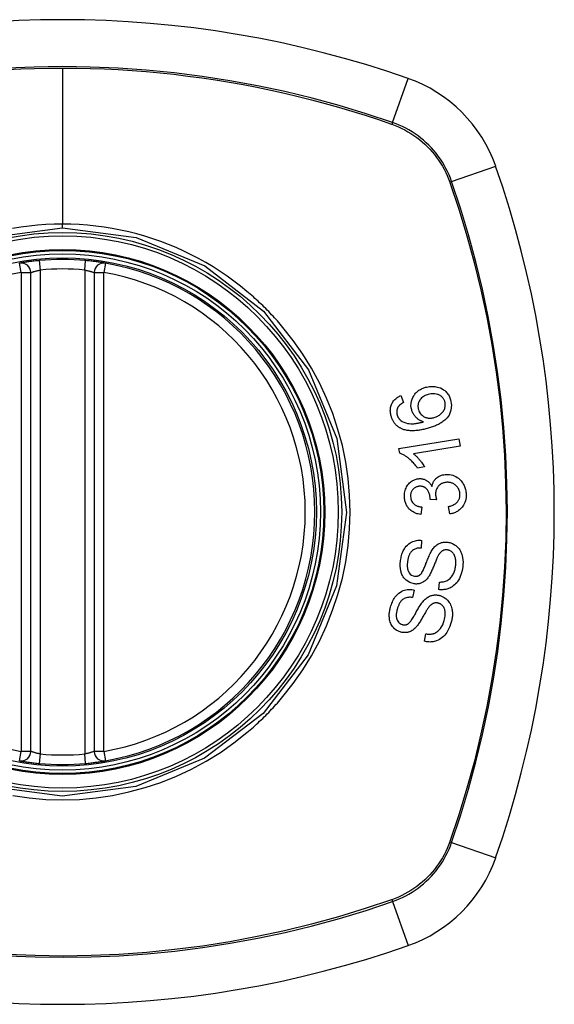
# Model space of a CAD drawing. Header units: inches. Extents: x 10 to 205, y 17 to 100.
# Tile 39 of 71: x 102.284 to 102.947, y 65.776 to 66.996. Entities that reach past the tile are written whole.
import ezdxf

# ---------------------------------------------------------------- set-up
doc = ezdxf.new("R2010")
doc.units = ezdxf.units.IN
doc.header["$MEASUREMENT"] = 0
doc.layers.add('Visible Edges(ANSI)', color=7, linetype='Continuous', lineweight=25)
doc.layers.add('Visible Tangent Edges(ANSI)', color=7, linetype='Continuous', lineweight=25)

msp = doc.modelspace()

# ---------------------------------------------------------------- linework, layer by layer
at = {"layer": 'Visible Edges(ANSI)'}
for p, q in [((102.2978, 66.089), (102.2978, 66.6826)), ((102.3766, 66.6826), (102.3766, 66.089)), ((102.7571, 66.5302), (102.7603, 66.5216)), ((102.7547, 66.4644), (102.829, 66.4766)), ((102.8305, 66.4675), (102.7726, 66.458)), ((102.829, 66.4766), (102.8305, 66.4675)), ((102.7557, 66.4585), (102.7547, 66.4644)), ((102.7865, 66.4416), (102.7777, 66.4402)), ((102.8015, 66.4008), (102.7934, 66.4014)), ((102.7832, 66.3919), (102.782, 66.3826)), ((102.8179, 66.3834), (102.8163, 66.3925)), ((102.7828, 66.3506), (102.7822, 66.3411)), ((102.8042, 66.2895), (102.8048, 66.2989)), ((102.7735, 66.289), (102.7716, 66.2797)), ((102.7863, 66.2255), (102.7881, 66.2347))]:
    msp.add_line(p, q, dxfattribs=at)
at = {"layer": 'Visible Edges(ANSI)', "flags": 128}
for points in [[(102.3086, 66.6974), (102.307, 66.6973), (102.3054, 66.6971), (102.3038, 66.697), (102.3022, 66.6968), (102.3007, 66.6966), (102.2992, 66.6964), (102.2977, 66.6963), (102.2963, 66.6961), (102.2949, 66.6959), (102.2936, 66.6957), (102.2924, 66.6955), (102.2912, 66.6954), (102.2901, 66.6952), (102.2891, 66.695), (102.2882, 66.6949), (102.2873, 66.6948), (102.2866, 66.6946), (102.2859, 66.6945), (102.2853, 66.6944), (102.2849, 66.6944), (102.2845, 66.6943), (102.2842, 66.6942), (102.2841, 66.6942), (102.284, 66.6942)], [(102.3904, 66.6942), (102.3903, 66.6942), (102.3902, 66.6942), (102.3899, 66.6943), (102.3896, 66.6944), (102.3891, 66.6944), (102.3885, 66.6945), (102.3878, 66.6946), (102.3871, 66.6948), (102.3862, 66.6949), (102.3853, 66.695), (102.3843, 66.6952), (102.3832, 66.6954), (102.382, 66.6955), (102.3808, 66.6957), (102.3794, 66.6959), (102.3781, 66.6961), (102.3767, 66.6963), (102.3752, 66.6964), (102.3737, 66.6966), (102.3722, 66.6968), (102.3706, 66.697), (102.369, 66.6971), (102.3674, 66.6973), (102.3659, 66.6974)], [(102.7705, 66.5123), (102.7699, 66.5149), (102.7696, 66.5176), (102.7697, 66.5203), (102.7701, 66.523), (102.7709, 66.5255), (102.7717, 66.5275), (102.7726, 66.5291), (102.7732, 66.5301), (102.7739, 66.5311), (102.7745, 66.532), (102.7753, 66.5329), (102.776, 66.5337), (102.7769, 66.5345), (102.7777, 66.5352), (102.7786, 66.5359), (102.7795, 66.5366), (102.7805, 66.5372), (102.7815, 66.5378), (102.7825, 66.5383), (102.7835, 66.5388), (102.7845, 66.5392), (102.7856, 66.5396), (102.7866, 66.54), (102.7877, 66.5403)], [(102.7877, 66.5403), (102.7893, 66.5407), (102.7909, 66.541), (102.7925, 66.5413), (102.7941, 66.5414), (102.7957, 66.5415), (102.7974, 66.5414), (102.799, 66.5413), (102.8006, 66.5411), (102.8023, 66.5407), (102.8042, 66.5402), (102.8061, 66.5395), (102.8082, 66.5385), (102.8101, 66.5373), (102.8116, 66.5362), (102.8128, 66.535), (102.8138, 66.534), (102.8146, 66.533), (102.8154, 66.532), (102.8162, 66.5309), (102.8168, 66.5297), (102.8174, 66.5285), (102.8179, 66.5273), (102.8184, 66.5261), (102.8188, 66.5248)], [(102.745, 66.5045), (102.7447, 66.5058), (102.7444, 66.5071), (102.7442, 66.5084), (102.744, 66.5098), (102.7439, 66.5111), (102.744, 66.5125), (102.7441, 66.5138), (102.7443, 66.5151), (102.7445, 66.5164), (102.7449, 66.5176), (102.7453, 66.5189), (102.7459, 66.5201), (102.7465, 66.5212), (102.7472, 66.5223), (102.7479, 66.5234), (102.7488, 66.5243), (102.7496, 66.5253), (102.7506, 66.5261), (102.7516, 66.527), (102.7526, 66.5277), (102.7537, 66.5284), (102.7548, 66.529), (102.7559, 66.5296), (102.7571, 66.5302)], [(102.7909, 66.5313), (102.7896, 66.5309), (102.7884, 66.5305), (102.7872, 66.53), (102.786, 66.5294), (102.7849, 66.5287), (102.7838, 66.528), (102.7828, 66.5271), (102.7819, 66.5262), (102.781, 66.5252), (102.7804, 66.5242), (102.7798, 66.5233), (102.7794, 66.5225), (102.7791, 66.5217), (102.7788, 66.5209), (102.7786, 66.5201), (102.7784, 66.5193), (102.7783, 66.5185), (102.7782, 66.5177), (102.7782, 66.5168), (102.7782, 66.516), (102.7783, 66.5152), (102.7784, 66.5143), (102.7786, 66.5135), (102.7788, 66.5127)], [(102.8116, 66.5225), (102.8114, 66.5232), (102.8111, 66.5239), (102.8108, 66.5246), (102.8104, 66.5253), (102.81, 66.526), (102.8096, 66.5266), (102.8091, 66.5272), (102.8086, 66.5278), (102.8081, 66.5283), (102.8075, 66.5289), (102.8069, 66.5293), (102.8063, 66.5298), (102.8056, 66.5302), (102.8049, 66.5305), (102.8043, 66.5309), (102.8034, 66.5313), (102.8023, 66.5316), (102.8009, 66.532), (102.7993, 66.5322), (102.7976, 66.5323), (102.7959, 66.5323), (102.7942, 66.5321), (102.7925, 66.5318), (102.7909, 66.5313)], [(102.7536, 66.516), (102.7534, 66.5156), (102.7532, 66.5153), (102.753, 66.5149), (102.7529, 66.5145), (102.7527, 66.5141), (102.7526, 66.5137), (102.7524, 66.5133), (102.7523, 66.5129), (102.7522, 66.5125), (102.7521, 66.512), (102.752, 66.5116), (102.752, 66.5112), (102.7519, 66.5108), (102.7519, 66.5103), (102.7519, 66.5099), (102.7519, 66.5095), (102.7519, 66.509), (102.7519, 66.5086), (102.752, 66.5082), (102.752, 66.5077), (102.7521, 66.5073), (102.7522, 66.5069), (102.7523, 66.5065), (102.7524, 66.506)], [(102.7603, 66.5216), (102.76, 66.5214), (102.7597, 66.5212), (102.7594, 66.521), (102.7591, 66.5208), (102.7588, 66.5206), (102.7585, 66.5204), (102.7581, 66.5202), (102.7578, 66.52), (102.7575, 66.5198), (102.7572, 66.5196), (102.7569, 66.5194), (102.7566, 66.5192), (102.7564, 66.5189), (102.7561, 66.5187), (102.7558, 66.5185), (102.7555, 66.5182), (102.7553, 66.518), (102.755, 66.5177), (102.7548, 66.5175), (102.7545, 66.5172), (102.7543, 66.5169), (102.7541, 66.5166), (102.7538, 66.5163), (102.7536, 66.516)], [(102.8188, 66.5248), (102.8199, 66.5183), (102.8192, 66.5118), (102.8169, 66.506), (102.8144, 66.5024), (102.8134, 66.5013), (102.8124, 66.5003), (102.8114, 66.4994), (102.8104, 66.4986), (102.8093, 66.4978), (102.8082, 66.497), (102.8071, 66.4963), (102.8059, 66.4957), (102.8048, 66.495), (102.8036, 66.4944), (102.8024, 66.4938), (102.8011, 66.4933), (102.7999, 66.4927), (102.7986, 66.4922), (102.7974, 66.4918), (102.7961, 66.4913), (102.7948, 66.4909), (102.7936, 66.4905), (102.7923, 66.4901), (102.791, 66.4897)], [(102.7985, 66.5028), (102.7996, 66.5032), (102.8007, 66.5036), (102.8018, 66.5041), (102.8028, 66.5046), (102.8038, 66.5052), (102.8048, 66.5058), (102.8058, 66.5065), (102.8067, 66.5073), (102.8076, 66.5081), (102.8084, 66.509), (102.8092, 66.5099), (102.8098, 66.5109), (102.8104, 66.5119), (102.811, 66.513), (102.8114, 66.5141), (102.8117, 66.5151), (102.8119, 66.5161), (102.8121, 66.5171), (102.8121, 66.518), (102.8121, 66.5189), (102.8121, 66.5198), (102.812, 66.5207), (102.8118, 66.5216), (102.8116, 66.5225)], [(102.7584, 66.4887), (102.7576, 66.4891), (102.7568, 66.4895), (102.7561, 66.4899), (102.7553, 66.4903), (102.7546, 66.4908), (102.7538, 66.4913), (102.7531, 66.4918), (102.7524, 66.4924), (102.7518, 66.493), (102.7511, 66.4936), (102.7505, 66.4942), (102.7499, 66.4949), (102.7494, 66.4956), (102.7488, 66.4963), (102.7483, 66.4971), (102.7478, 66.4978), (102.7474, 66.4986), (102.747, 66.4994), (102.7466, 66.5002), (102.7462, 66.5011), (102.7459, 66.5019), (102.7455, 66.5028), (102.7453, 66.5036), (102.745, 66.5045)], [(102.7524, 66.506), (102.7525, 66.5057), (102.7526, 66.5054), (102.7527, 66.505), (102.7529, 66.5047), (102.753, 66.5044), (102.7531, 66.5041), (102.7533, 66.5038), (102.7534, 66.5034), (102.7536, 66.5031), (102.7538, 66.5028), (102.7539, 66.5025), (102.7541, 66.5023), (102.7543, 66.502), (102.7545, 66.5017), (102.7547, 66.5014), (102.7549, 66.5012), (102.7552, 66.5009), (102.7554, 66.5007), (102.7556, 66.5004), (102.7559, 66.5002), (102.7561, 66.4999), (102.7564, 66.4997), (102.7566, 66.4995), (102.7569, 66.4993)], [(102.7851, 66.4975), (102.7844, 66.4977), (102.7837, 66.498), (102.7829, 66.4983), (102.7822, 66.4986), (102.7815, 66.4989), (102.7808, 66.4993), (102.7802, 66.4997), (102.7795, 66.5001), (102.7788, 66.5005), (102.7781, 66.501), (102.7775, 66.5015), (102.7768, 66.5021), (102.7761, 66.5027), (102.7755, 66.5034), (102.7748, 66.5042), (102.7742, 66.505), (102.7736, 66.5058), (102.773, 66.5066), (102.7725, 66.5075), (102.772, 66.5084), (102.7715, 66.5094), (102.7711, 66.5103), (102.7708, 66.5113), (102.7705, 66.5123)], [(102.7788, 66.5127), (102.7793, 66.5113), (102.7798, 66.51), (102.7805, 66.5088), (102.7814, 66.5076), (102.7823, 66.5065), (102.7833, 66.5056), (102.7843, 66.5048), (102.7853, 66.5042), (102.7861, 66.5037), (102.7869, 66.5034), (102.7877, 66.503), (102.7885, 66.5027), (102.7893, 66.5025), (102.7901, 66.5023), (102.791, 66.5022), (102.7918, 66.5021), (102.7926, 66.502), (102.7935, 66.502), (102.7943, 66.5021), (102.7952, 66.5022), (102.796, 66.5023), (102.7969, 66.5024), (102.7977, 66.5026), (102.7985, 66.5028)], [(102.7569, 66.4993), (102.7588, 66.498), (102.7609, 66.497), (102.7631, 66.4962), (102.7653, 66.4956), (102.7674, 66.4953), (102.7692, 66.4951), (102.7706, 66.4951), (102.7717, 66.4951), (102.7725, 66.4952), (102.7733, 66.4952), (102.7742, 66.4953), (102.775, 66.4954), (102.7759, 66.4955), (102.7767, 66.4957), (102.7776, 66.4958), (102.7785, 66.4959), (102.7793, 66.4961), (102.7802, 66.4963), (102.781, 66.4965), (102.7819, 66.4967), (102.7827, 66.4969), (102.7835, 66.4971), (102.7843, 66.4973), (102.7851, 66.4975)], [(102.791, 66.4897), (102.7896, 66.4893), (102.7882, 66.4889), (102.7868, 66.4886), (102.7854, 66.4882), (102.7839, 66.4879), (102.7825, 66.4876), (102.7811, 66.4874), (102.7797, 66.4871), (102.7783, 66.4869), (102.7768, 66.4868), (102.7755, 66.4866), (102.7741, 66.4865), (102.7727, 66.4865), (102.7713, 66.4864), (102.77, 66.4865), (102.7686, 66.4865), (102.7673, 66.4866), (102.766, 66.4867), (102.7647, 66.4869), (102.7635, 66.4872), (102.7622, 66.4875), (102.7609, 66.4878), (102.7597, 66.4882), (102.7584, 66.4887)], [(102.7777, 66.4402), (102.7767, 66.4416), (102.7757, 66.443), (102.7747, 66.4443), (102.7736, 66.4455), (102.7726, 66.4467), (102.7716, 66.4477), (102.7706, 66.4487), (102.7697, 66.4497), (102.7687, 66.4505), (102.7678, 66.4513), (102.7669, 66.4521), (102.766, 66.4528), (102.7651, 66.4534), (102.7643, 66.454), (102.7635, 66.4546), (102.7627, 66.4551), (102.7618, 66.4557), (102.761, 66.4561), (102.7601, 66.4566), (102.7593, 66.4571), (102.7584, 66.4575), (102.7575, 66.4579), (102.7566, 66.4582), (102.7557, 66.4585)], [(102.7726, 66.458), (102.7731, 66.4576), (102.7737, 66.4571), (102.7742, 66.4567), (102.7747, 66.4563), (102.7752, 66.4558), (102.7757, 66.4553), (102.7762, 66.4549), (102.7767, 66.4544), (102.7771, 66.4539), (102.7776, 66.4534), (102.7781, 66.4529), (102.7785, 66.4524), (102.779, 66.4519), (102.7794, 66.4514), (102.7799, 66.4508), (102.7805, 66.4501), (102.7812, 66.4493), (102.7819, 66.4484), (102.7827, 66.4474), (102.7834, 66.4463), (102.7842, 66.4452), (102.785, 66.444), (102.7858, 66.4428), (102.7865, 66.4416)], [(102.7956, 66.4175), (102.7957, 66.4183), (102.7959, 66.419), (102.7961, 66.4198), (102.7964, 66.4206), (102.7967, 66.4213), (102.797, 66.422), (102.7973, 66.4228), (102.7976, 66.4235), (102.798, 66.4241), (102.7985, 66.4248), (102.7989, 66.4254), (102.7994, 66.4261), (102.7999, 66.4266), (102.8005, 66.4272), (102.8012, 66.4279), (102.8021, 66.4286), (102.8032, 66.4294), (102.8044, 66.4301), (102.8058, 66.4307), (102.8073, 66.4313), (102.8088, 66.4317), (102.8103, 66.432), (102.8118, 66.4322), (102.8134, 66.4323)], [(102.8134, 66.4323), (102.8154, 66.4323), (102.8174, 66.4322), (102.8194, 66.4319), (102.8214, 66.4313), (102.8233, 66.4306), (102.8251, 66.4298), (102.8269, 66.4287), (102.8284, 66.4276), (102.8298, 66.4264), (102.831, 66.4253), (102.8319, 66.4242), (102.8328, 66.4232), (102.8336, 66.4221), (102.8343, 66.421), (102.8349, 66.4199), (102.8355, 66.4187), (102.8361, 66.4174), (102.8365, 66.4162), (102.8369, 66.4149), (102.8373, 66.4136), (102.8375, 66.4122), (102.8377, 66.4109), (102.8379, 66.4095), (102.838, 66.4082)], [(102.7615, 66.4043), (102.7615, 66.4059), (102.7616, 66.4076), (102.7617, 66.4092), (102.762, 66.4108), (102.7624, 66.4124), (102.7629, 66.4139), (102.7635, 66.4154), (102.7642, 66.4168), (102.765, 66.4182), (102.7658, 66.4195), (102.7668, 66.4207), (102.7679, 66.4218), (102.7689, 66.4228), (102.77, 66.4236), (102.771, 66.4243), (102.772, 66.4249), (102.773, 66.4254), (102.7739, 66.4258), (102.7749, 66.4262), (102.7759, 66.4265), (102.7769, 66.4267), (102.7779, 66.4269), (102.7789, 66.427), (102.7799, 66.4271)], [(102.7799, 66.4271), (102.7806, 66.4271), (102.7813, 66.4271), (102.782, 66.4271), (102.7827, 66.427), (102.7834, 66.4269), (102.784, 66.4268), (102.7847, 66.4266), (102.7854, 66.4265), (102.786, 66.4263), (102.7867, 66.426), (102.7873, 66.4257), (102.788, 66.4254), (102.7887, 66.425), (102.7894, 66.4246), (102.7901, 66.4241), (102.7909, 66.4235), (102.7916, 66.4229), (102.7923, 66.4222), (102.7929, 66.4215), (102.7935, 66.4208), (102.7941, 66.42), (102.7946, 66.4192), (102.7951, 66.4183), (102.7956, 66.4175)], [(102.814, 66.4226), (102.8132, 66.4225), (102.8123, 66.4224), (102.8115, 66.4223), (102.8107, 66.4221), (102.8098, 66.4219), (102.809, 66.4216), (102.8083, 66.4213), (102.8075, 66.4209), (102.8067, 66.4205), (102.806, 66.42), (102.8054, 66.4195), (102.8047, 66.4189), (102.8041, 66.4183), (102.8035, 66.4176), (102.8029, 66.4169), (102.8023, 66.416), (102.8017, 66.415), (102.8012, 66.414), (102.8008, 66.4129), (102.8005, 66.4118), (102.8003, 66.4107), (102.8002, 66.4095), (102.8001, 66.4084), (102.8001, 66.4072)], [(102.8304, 66.4079), (102.8303, 66.4091), (102.8301, 66.4103), (102.8298, 66.4115), (102.8295, 66.4126), (102.829, 66.4137), (102.8285, 66.4148), (102.8279, 66.4158), (102.8272, 66.4167), (102.8265, 66.4175), (102.8257, 66.4183), (102.825, 66.4189), (102.8243, 66.4195), (102.8236, 66.42), (102.8228, 66.4205), (102.822, 66.421), (102.8211, 66.4214), (102.8203, 66.4217), (102.8194, 66.422), (102.8185, 66.4222), (102.8176, 66.4224), (102.8167, 66.4225), (102.8158, 66.4226), (102.8149, 66.4226), (102.814, 66.4226)], [(102.7802, 66.4176), (102.7794, 66.4176), (102.7787, 66.4175), (102.7779, 66.4173), (102.7772, 66.4171), (102.7764, 66.4169), (102.7757, 66.4166), (102.775, 66.4163), (102.7744, 66.4159), (102.7737, 66.4154), (102.7731, 66.415), (102.7725, 66.4144), (102.772, 66.4138), (102.7715, 66.4132), (102.771, 66.4125), (102.7706, 66.4119), (102.7702, 66.4112), (102.7699, 66.4104), (102.7696, 66.4096), (102.7694, 66.4089), (102.7692, 66.4081), (102.7691, 66.4073), (102.7691, 66.4064), (102.769, 66.4056), (102.7691, 66.4048)], [(102.7934, 66.4029), (102.7929, 66.4066), (102.7917, 66.41), (102.79, 66.4131), (102.7886, 66.4147), (102.7881, 66.4152), (102.7877, 66.4155), (102.7874, 66.4158), (102.787, 66.416), (102.7866, 66.4163), (102.7862, 66.4165), (102.7858, 66.4167), (102.7854, 66.4168), (102.785, 66.417), (102.7846, 66.4171), (102.7842, 66.4173), (102.7837, 66.4174), (102.7833, 66.4174), (102.7829, 66.4175), (102.7824, 66.4176), (102.782, 66.4176), (102.7815, 66.4176), (102.7811, 66.4176), (102.7806, 66.4176), (102.7802, 66.4176)], [(102.8001, 66.4072), (102.8001, 66.407), (102.8002, 66.4067), (102.8002, 66.4064), (102.8002, 66.4062), (102.8003, 66.4059), (102.8003, 66.4056), (102.8003, 66.4054), (102.8004, 66.4051), (102.8004, 66.4048), (102.8005, 66.4045), (102.8005, 66.4043), (102.8006, 66.404), (102.8007, 66.4037), (102.8007, 66.4035), (102.8008, 66.4032), (102.8009, 66.4029), (102.8009, 66.4026), (102.801, 66.4024), (102.8011, 66.4021), (102.8011, 66.4018), (102.8012, 66.4016), (102.8013, 66.4013), (102.8014, 66.4011), (102.8015, 66.4008)], [(102.8163, 66.3925), (102.8174, 66.3928), (102.8185, 66.3931), (102.8196, 66.3935), (102.8207, 66.3939), (102.8217, 66.3944), (102.8227, 66.3949), (102.8237, 66.3954), (102.8247, 66.396), (102.8256, 66.3967), (102.8265, 66.3975), (102.8272, 66.3983), (102.8278, 66.399), (102.8283, 66.3998), (102.8287, 66.4005), (102.8291, 66.4012), (102.8294, 66.4018), (102.8297, 66.4026), (102.8299, 66.4033), (102.8301, 66.404), (102.8302, 66.4048), (102.8303, 66.4056), (102.8304, 66.4063), (102.8304, 66.4071), (102.8304, 66.4079)], [(102.838, 66.4082), (102.838, 66.406), (102.8379, 66.4039), (102.8376, 66.4018), (102.8371, 66.3997), (102.8364, 66.3977), (102.8356, 66.3958), (102.8348, 66.3942), (102.8339, 66.3929), (102.833, 66.3917), (102.8322, 66.3908), (102.8314, 66.3899), (102.8306, 66.3891), (102.8297, 66.3883), (102.8287, 66.3876), (102.8278, 66.3869), (102.8268, 66.3863), (102.8257, 66.3858), (102.8247, 66.3853), (102.8236, 66.3848), (102.8225, 66.3844), (102.8214, 66.3841), (102.8202, 66.3838), (102.8191, 66.3836), (102.8179, 66.3834)], [(102.782, 66.3826), (102.7803, 66.3829), (102.7786, 66.3833), (102.7769, 66.3837), (102.7753, 66.3843), (102.7737, 66.385), (102.7722, 66.3858), (102.7708, 66.3867), (102.7695, 66.3876), (102.7684, 66.3885), (102.7675, 66.3894), (102.7667, 66.3903), (102.766, 66.3912), (102.7653, 66.3922), (102.7647, 66.3931), (102.7641, 66.3941), (102.7636, 66.3952), (102.7631, 66.3963), (102.7627, 66.3974), (102.7624, 66.3985), (102.7621, 66.3996), (102.7619, 66.4008), (102.7617, 66.4019), (102.7616, 66.4031), (102.7615, 66.4043)], [(102.7691, 66.4048), (102.7692, 66.4035), (102.7694, 66.4022), (102.7697, 66.401), (102.7702, 66.3998), (102.7708, 66.3986), (102.7714, 66.3976), (102.7721, 66.3968), (102.7727, 66.3962), (102.7732, 66.3957), (102.7738, 66.3952), (102.7744, 66.3948), (102.775, 66.3944), (102.7756, 66.394), (102.7762, 66.3937), (102.7769, 66.3934), (102.7776, 66.3931), (102.7783, 66.3929), (102.779, 66.3927), (102.7797, 66.3925), (102.7804, 66.3923), (102.7811, 66.3922), (102.7818, 66.3921), (102.7825, 66.392), (102.7832, 66.3919)], [(102.7934, 66.4014), (102.7934, 66.4015), (102.7934, 66.4015), (102.7934, 66.4016), (102.7934, 66.4017), (102.7934, 66.4017), (102.7934, 66.4018), (102.7934, 66.4018), (102.7934, 66.4019), (102.7934, 66.402), (102.7934, 66.402), (102.7934, 66.4021), (102.7934, 66.4022), (102.7934, 66.4022), (102.7934, 66.4023), (102.7934, 66.4024), (102.7934, 66.4024), (102.7934, 66.4025), (102.7934, 66.4025), (102.7934, 66.4026), (102.7934, 66.4027), (102.7934, 66.4027), (102.7934, 66.4028), (102.7934, 66.4028), (102.7934, 66.4029)], [(102.7566, 66.3258), (102.7569, 66.3273), (102.7572, 66.3288), (102.7575, 66.3303), (102.7579, 66.3318), (102.7583, 66.3333), (102.7588, 66.3348), (102.7594, 66.3362), (102.76, 66.3376), (102.7607, 66.3389), (102.7615, 66.3403), (102.7625, 66.3418), (102.7637, 66.3433), (102.7651, 66.3448), (102.7668, 66.3463), (102.7685, 66.3475), (102.7702, 66.3485), (102.7719, 66.3492), (102.7735, 66.3498), (102.775, 66.3502), (102.7765, 66.3505), (102.7781, 66.3507), (102.7796, 66.3508), (102.7812, 66.3508), (102.7828, 66.3506)], [(102.7956, 66.3382), (102.7963, 66.3393), (102.7971, 66.3404), (102.7979, 66.3414), (102.7988, 66.3424), (102.7997, 66.3433), (102.8007, 66.3442), (102.8017, 66.345), (102.8027, 66.3457), (102.8037, 66.3463), (102.8047, 66.3468), (102.8056, 66.3472), (102.8065, 66.3475), (102.8073, 66.3478), (102.808, 66.348), (102.8087, 66.3481), (102.8095, 66.3483), (102.8102, 66.3484), (102.811, 66.3484), (102.8117, 66.3485), (102.8125, 66.3485), (102.8132, 66.3485), (102.8139, 66.3485), (102.8147, 66.3484), (102.8154, 66.3483)], [(102.8154, 66.3483), (102.8166, 66.3481), (102.8178, 66.3478), (102.8189, 66.3475), (102.82, 66.3471), (102.8211, 66.3466), (102.8222, 66.3461), (102.8232, 66.3455), (102.8242, 66.3448), (102.8252, 66.3441), (102.8262, 66.3433), (102.8272, 66.3423), (102.8282, 66.3413), (102.8292, 66.3401), (102.8301, 66.3388), (102.8309, 66.3374), (102.8316, 66.336), (102.8322, 66.3345), (102.8327, 66.333), (102.8332, 66.3314), (102.8337, 66.3292), (102.8341, 66.3266), (102.8342, 66.3237), (102.8341, 66.3207), (102.8338, 66.3177)], [(102.7822, 66.3411), (102.7805, 66.3411), (102.7789, 66.341), (102.7773, 66.3408), (102.7757, 66.3403), (102.7742, 66.3398), (102.7727, 66.339), (102.7715, 66.3381), (102.7705, 66.3372), (102.7698, 66.3364), (102.7692, 66.3358), (102.7688, 66.3351), (102.7683, 66.3344), (102.7679, 66.3337), (102.7676, 66.333), (102.7672, 66.3322), (102.7669, 66.3314), (102.7666, 66.3307), (102.7664, 66.3299), (102.7662, 66.3291), (102.766, 66.3282), (102.7658, 66.3274), (102.7656, 66.3266), (102.7655, 66.3258), (102.7653, 66.325)], [(102.7811, 66.3082), (102.7818, 66.3089), (102.7825, 66.3097), (102.7831, 66.3107), (102.7838, 66.3119), (102.7845, 66.3131), (102.7851, 66.3144), (102.7857, 66.3157), (102.7863, 66.317), (102.7868, 66.3182), (102.7873, 66.3194), (102.7878, 66.3206), (102.7882, 66.3218), (102.7887, 66.323), (102.7892, 66.3242), (102.7897, 66.3255), (102.7902, 66.3268), (102.7907, 66.3281), (102.7913, 66.3296), (102.792, 66.3311), (102.7927, 66.3326), (102.7934, 66.3342), (102.7941, 66.3356), (102.7948, 66.337), (102.7956, 66.3382)], [(102.815, 66.3387), (102.8143, 66.3388), (102.8136, 66.3388), (102.8129, 66.3388), (102.8122, 66.3388), (102.8115, 66.3387), (102.8108, 66.3385), (102.8101, 66.3383), (102.8095, 66.338), (102.8089, 66.3378), (102.8084, 66.3375), (102.8079, 66.3371), (102.8074, 66.3368), (102.807, 66.3364), (102.8066, 66.3361), (102.8062, 66.3357), (102.8058, 66.3352), (102.8055, 66.3348), (102.8051, 66.3344), (102.8048, 66.3339), (102.8044, 66.3334), (102.8041, 66.3329), (102.8038, 66.3325), (102.8035, 66.332), (102.8033, 66.3315)], [(102.825, 66.3185), (102.8251, 66.3197), (102.8253, 66.321), (102.8253, 66.3222), (102.8253, 66.3234), (102.8253, 66.3247), (102.8252, 66.3259), (102.825, 66.3271), (102.8248, 66.3284), (102.8245, 66.3295), (102.8241, 66.3307), (102.8237, 66.3318), (102.8232, 66.3329), (102.8225, 66.3339), (102.8218, 66.3349), (102.8211, 66.3357), (102.8204, 66.3363), (102.8197, 66.3369), (102.819, 66.3373), (102.8184, 66.3376), (102.8177, 66.338), (102.8171, 66.3382), (102.8164, 66.3384), (102.8157, 66.3386), (102.815, 66.3387)], [(102.7734, 66.2967), (102.7681, 66.2983), (102.7635, 66.3013), (102.7609, 66.304), (102.7598, 66.3056), (102.759, 66.307), (102.7584, 66.3084), (102.7579, 66.3097), (102.7575, 66.3108), (102.7572, 66.3118), (102.757, 66.3127), (102.7568, 66.3137), (102.7567, 66.3146), (102.7565, 66.3155), (102.7564, 66.3164), (102.7563, 66.3174), (102.7563, 66.3183), (102.7562, 66.3192), (102.7562, 66.3202), (102.7562, 66.3211), (102.7563, 66.322), (102.7563, 66.323), (102.7564, 66.3239), (102.7565, 66.3249), (102.7566, 66.3258)], [(102.7653, 66.325), (102.7653, 66.3243), (102.7652, 66.3237), (102.7651, 66.323), (102.7651, 66.3223), (102.765, 66.3217), (102.765, 66.321), (102.765, 66.3204), (102.7649, 66.3197), (102.765, 66.319), (102.765, 66.3184), (102.765, 66.3177), (102.7651, 66.317), (102.7652, 66.3164), (102.7653, 66.3157), (102.7654, 66.3151), (102.7656, 66.3145), (102.7658, 66.3138), (102.766, 66.3132), (102.7665, 66.3121), (102.7674, 66.3105), (102.7687, 66.3089), (102.7703, 66.3076), (102.7721, 66.3067), (102.7741, 66.3063)], [(102.8033, 66.3315), (102.8029, 66.3308), (102.8025, 66.33), (102.8021, 66.3292), (102.8017, 66.3282), (102.8013, 66.3272), (102.8008, 66.3261), (102.8003, 66.3249), (102.7998, 66.3237), (102.7993, 66.3225), (102.7988, 66.3212), (102.7983, 66.32), (102.7978, 66.3187), (102.7972, 66.3174), (102.7967, 66.3161), (102.7962, 66.3148), (102.7956, 66.3136), (102.7951, 66.3124), (102.7946, 66.3113), (102.794, 66.3101), (102.7935, 66.309), (102.7929, 66.3079), (102.7923, 66.3068), (102.7917, 66.3059), (102.7911, 66.305)], [(102.8338, 66.3177), (102.8331, 66.3134), (102.832, 66.3092), (102.8308, 66.3058), (102.8296, 66.3032), (102.8285, 66.3012), (102.8274, 66.2996), (102.8263, 66.298), (102.825, 66.2966), (102.8236, 66.2953), (102.8221, 66.2941), (102.8206, 66.2931), (102.8191, 66.2922), (102.8177, 66.2915), (102.8163, 66.291), (102.8151, 66.2905), (102.8139, 66.2902), (102.8127, 66.2899), (102.8115, 66.2897), (102.8103, 66.2895), (102.8091, 66.2894), (102.8079, 66.2894), (102.8067, 66.2894), (102.8055, 66.2894), (102.8042, 66.2895)], [(102.8048, 66.2989), (102.806, 66.2989), (102.8073, 66.299), (102.8086, 66.2991), (102.8099, 66.2993), (102.8112, 66.2996), (102.8124, 66.2999), (102.8136, 66.3004), (102.8148, 66.301), (102.8159, 66.3016), (102.817, 66.3024), (102.818, 66.3034), (102.819, 66.3044), (102.8199, 66.3055), (102.8207, 66.3066), (102.8214, 66.3077), (102.822, 66.3088), (102.8226, 66.31), (102.8231, 66.3111), (102.8235, 66.3123), (102.8239, 66.3135), (102.8242, 66.3147), (102.8245, 66.316), (102.8248, 66.3172), (102.825, 66.3185)], [(102.7911, 66.305), (102.7903, 66.304), (102.7896, 66.3031), (102.7888, 66.3022), (102.788, 66.3014), (102.7871, 66.3006), (102.7862, 66.2999), (102.7852, 66.2992), (102.7843, 66.2986), (102.7834, 66.2982), (102.7826, 66.2978), (102.7818, 66.2975), (102.7811, 66.2973), (102.7804, 66.2971), (102.7798, 66.2969), (102.7792, 66.2968), (102.7785, 66.2967), (102.7779, 66.2966), (102.7773, 66.2966), (102.7766, 66.2965), (102.776, 66.2965), (102.7754, 66.2965), (102.7747, 66.2966), (102.7741, 66.2966), (102.7734, 66.2967)], [(102.7741, 66.3063), (102.7744, 66.3062), (102.7747, 66.3062), (102.775, 66.3062), (102.7753, 66.3062), (102.7756, 66.3061), (102.776, 66.3062), (102.7763, 66.3062), (102.7766, 66.3062), (102.7769, 66.3063), (102.7772, 66.3063), (102.7775, 66.3064), (102.7778, 66.3064), (102.7781, 66.3065), (102.7784, 66.3066), (102.7787, 66.3067), (102.779, 66.3069), (102.7793, 66.307), (102.7796, 66.3071), (102.7798, 66.3073), (102.7801, 66.3075), (102.7804, 66.3076), (102.7806, 66.3078), (102.7809, 66.308), (102.7811, 66.3082)], [(102.7442, 66.268), (102.7447, 66.2696), (102.7452, 66.2712), (102.7458, 66.2727), (102.7465, 66.2742), (102.7472, 66.2757), (102.748, 66.2772), (102.7488, 66.2786), (102.7497, 66.28), (102.7507, 66.2813), (102.7519, 66.2826), (102.7532, 66.284), (102.7547, 66.2852), (102.7564, 66.2864), (102.7582, 66.2875), (102.7599, 66.2883), (102.7616, 66.2888), (102.7632, 66.2892), (102.7647, 66.2895), (102.7662, 66.2897), (102.7677, 66.2897), (102.7692, 66.2897), (102.7706, 66.2895), (102.7721, 66.2893), (102.7735, 66.289)], [(102.7716, 66.2797), (102.7703, 66.2799), (102.769, 66.28), (102.7677, 66.28), (102.7664, 66.2799), (102.7651, 66.2798), (102.7638, 66.2795), (102.7625, 66.2791), (102.7613, 66.2785), (102.7602, 66.2779), (102.7592, 66.2772), (102.7584, 66.2765), (102.7577, 66.2758), (102.7571, 66.2751), (102.7565, 66.2743), (102.756, 66.2736), (102.7555, 66.2728), (102.7551, 66.272), (102.7547, 66.2712), (102.7543, 66.2703), (102.7539, 66.2695), (102.7536, 66.2686), (102.7533, 66.2678), (102.753, 66.2669), (102.7527, 66.266)], [(102.766, 66.2472), (102.7668, 66.2478), (102.7675, 66.2485), (102.7683, 66.2494), (102.7692, 66.2504), (102.77, 66.2515), (102.7708, 66.2527), (102.7716, 66.2539), (102.7723, 66.2551), (102.773, 66.2563), (102.7737, 66.2574), (102.7743, 66.2585), (102.775, 66.2596), (102.7756, 66.2608), (102.7762, 66.2619), (102.7769, 66.2631), (102.7776, 66.2643), (102.7783, 66.2656), (102.7791, 66.2669), (102.7799, 66.2683), (102.7808, 66.2697), (102.7817, 66.2712), (102.7827, 66.2725), (102.7836, 66.2738), (102.7845, 66.2749)], [(102.7845, 66.2749), (102.7854, 66.2759), (102.7863, 66.2768), (102.7873, 66.2777), (102.7883, 66.2786), (102.7893, 66.2794), (102.7904, 66.2801), (102.7915, 66.2808), (102.7926, 66.2813), (102.7937, 66.2818), (102.7947, 66.2821), (102.7956, 66.2824), (102.7965, 66.2826), (102.7974, 66.2827), (102.7981, 66.2828), (102.7989, 66.2829), (102.7996, 66.2829), (102.8004, 66.2829), (102.8011, 66.2829), (102.8019, 66.2828), (102.8026, 66.2827), (102.8034, 66.2826), (102.8041, 66.2825), (102.8048, 66.2823), (102.8056, 66.2821)], [(102.8038, 66.2727), (102.8031, 66.2729), (102.8023, 66.273), (102.8016, 66.2731), (102.8009, 66.2731), (102.8001, 66.2731), (102.7994, 66.273), (102.7987, 66.2729), (102.798, 66.2727), (102.7974, 66.2725), (102.7968, 66.2723), (102.7963, 66.272), (102.7958, 66.2717), (102.7954, 66.2714), (102.7949, 66.2711), (102.7945, 66.2708), (102.7941, 66.2704), (102.7937, 66.2701), (102.7933, 66.2697), (102.7929, 66.2693), (102.7926, 66.2689), (102.7922, 66.2684), (102.7918, 66.268), (102.7915, 66.2676), (102.7912, 66.2672)], [(102.8109, 66.2513), (102.8113, 66.253), (102.8117, 66.2548), (102.812, 66.2566), (102.8121, 66.2583), (102.8121, 66.26), (102.812, 66.2615), (102.8119, 66.2627), (102.8117, 66.2637), (102.8114, 66.2648), (102.8111, 66.2658), (102.8107, 66.2667), (102.8102, 66.2676), (102.8097, 66.2685), (102.8091, 66.2692), (102.8085, 66.2699), (102.808, 66.2704), (102.8075, 66.2708), (102.807, 66.2712), (102.8065, 66.2715), (102.806, 66.2718), (102.8055, 66.2721), (102.8049, 66.2723), (102.8043, 66.2725), (102.8038, 66.2727)], [(102.8056, 66.2821), (102.8083, 66.2811), (102.8109, 66.2797), (102.8132, 66.278), (102.8149, 66.2764), (102.8161, 66.275), (102.8171, 66.2736), (102.818, 66.2722), (102.8187, 66.2706), (102.8194, 66.269), (102.8199, 66.2674), (102.8203, 66.2659), (102.8206, 66.2643), (102.8208, 66.2629), (102.8209, 66.2616), (102.821, 66.2603), (102.821, 66.2591), (102.821, 66.2578), (102.8209, 66.2566), (102.8208, 66.2553), (102.8206, 66.2541), (102.8204, 66.2529), (102.8201, 66.2517), (102.8199, 66.2505), (102.8195, 66.2493)], [(102.7568, 66.2369), (102.754, 66.2379), (102.7514, 66.2394), (102.7492, 66.2411), (102.7477, 66.2426), (102.7467, 66.2439), (102.7458, 66.2451), (102.7451, 66.2465), (102.7444, 66.2479), (102.7439, 66.2493), (102.7435, 66.2508), (102.7431, 66.2522), (102.7429, 66.2537), (102.7428, 66.255), (102.7427, 66.2563), (102.7427, 66.2576), (102.7427, 66.2588), (102.7427, 66.2599), (102.7428, 66.2611), (102.743, 66.2623), (102.7432, 66.2634), (102.7434, 66.2646), (102.7436, 66.2657), (102.7439, 66.2669), (102.7442, 66.268)], [(102.7527, 66.266), (102.7525, 66.2653), (102.7523, 66.2646), (102.7522, 66.2639), (102.752, 66.2631), (102.7519, 66.2624), (102.7517, 66.2617), (102.7516, 66.261), (102.7515, 66.2602), (102.7514, 66.2595), (102.7514, 66.2588), (102.7514, 66.258), (102.7514, 66.2573), (102.7514, 66.2565), (102.7514, 66.2558), (102.7515, 66.255), (102.7517, 66.2541), (102.752, 66.2531), (102.7525, 66.2518), (102.7532, 66.2506), (102.7541, 66.2494), (102.755, 66.2483), (102.7562, 66.2474), (102.7574, 66.2467), (102.7588, 66.2462)], [(102.7912, 66.2672), (102.7907, 66.2665), (102.7902, 66.2658), (102.7897, 66.265), (102.7892, 66.2642), (102.7886, 66.2632), (102.788, 66.2622), (102.7874, 66.2611), (102.7867, 66.26), (102.786, 66.2588), (102.7854, 66.2577), (102.7847, 66.2565), (102.784, 66.2553), (102.7833, 66.2541), (102.7826, 66.2529), (102.7818, 66.2517), (102.7812, 66.2505), (102.7805, 66.2494), (102.7798, 66.2484), (102.7791, 66.2473), (102.7783, 66.2463), (102.7776, 66.2452), (102.7769, 66.2443), (102.7761, 66.2434), (102.7754, 66.2426)], [(102.8195, 66.2493), (102.8187, 66.2466), (102.8178, 66.244), (102.8167, 66.2414), (102.8154, 66.2389), (102.8141, 66.2366), (102.8128, 66.2347), (102.8114, 66.233), (102.8099, 66.2315), (102.8084, 66.2301), (102.8067, 66.2288), (102.8049, 66.2277), (102.8032, 66.2268), (102.8014, 66.2261), (102.7998, 66.2256), (102.7983, 66.2252), (102.7969, 66.2249), (102.7955, 66.2248), (102.7942, 66.2247), (102.7929, 66.2246), (102.7916, 66.2247), (102.7902, 66.2248), (102.7889, 66.225), (102.7876, 66.2252), (102.7863, 66.2255)], [(102.7881, 66.2347), (102.7888, 66.2346), (102.7896, 66.2345), (102.7903, 66.2345), (102.791, 66.2344), (102.7918, 66.2344), (102.7925, 66.2344), (102.7932, 66.2344), (102.794, 66.2344), (102.7947, 66.2345), (102.7954, 66.2346), (102.7962, 66.2347), (102.7969, 66.2349), (102.7976, 66.2351), (102.7984, 66.2353), (102.7993, 66.2357), (102.8004, 66.2363), (102.8017, 66.2371), (102.8031, 66.2382), (102.8045, 66.2396), (102.8061, 66.2414), (102.8076, 66.2436), (102.8089, 66.2461), (102.81, 66.2486), (102.8109, 66.2513)], [(102.7754, 66.2426), (102.7746, 66.2418), (102.7737, 66.241), (102.7728, 66.2402), (102.7719, 66.2395), (102.7709, 66.2388), (102.7699, 66.2382), (102.7688, 66.2377), (102.7678, 66.2373), (102.7669, 66.237), (102.766, 66.2367), (102.7652, 66.2365), (102.7645, 66.2364), (102.7638, 66.2363), (102.7631, 66.2362), (102.7625, 66.2362), (102.7619, 66.2362), (102.7612, 66.2362), (102.7606, 66.2362), (102.7599, 66.2362), (102.7593, 66.2363), (102.7587, 66.2364), (102.7581, 66.2366), (102.7574, 66.2367), (102.7568, 66.2369)], [(102.7588, 66.2462), (102.7591, 66.2462), (102.7594, 66.2461), (102.7597, 66.246), (102.76, 66.246), (102.7603, 66.2459), (102.7606, 66.2459), (102.7609, 66.2459), (102.7612, 66.2458), (102.7616, 66.2458), (102.7619, 66.2459), (102.7622, 66.2459), (102.7625, 66.2459), (102.7628, 66.246), (102.7631, 66.246), (102.7634, 66.2461), (102.7637, 66.2462), (102.764, 66.2463), (102.7643, 66.2464), (102.7646, 66.2465), (102.7649, 66.2466), (102.7652, 66.2467), (102.7655, 66.2469), (102.7657, 66.247), (102.766, 66.2472)], [(102.284, 66.0773), (102.2841, 66.0773), (102.2842, 66.0773), (102.2845, 66.0772), (102.2849, 66.0772), (102.2853, 66.0771), (102.2859, 66.077), (102.2866, 66.0769), (102.2873, 66.0768), (102.2882, 66.0766), (102.2891, 66.0765), (102.2901, 66.0763), (102.2912, 66.0762), (102.2924, 66.076), (102.2936, 66.0758), (102.2949, 66.0756), (102.2963, 66.0755), (102.2977, 66.0753), (102.2992, 66.0751), (102.3007, 66.0749), (102.3022, 66.0747), (102.3038, 66.0746), (102.3054, 66.0744), (102.307, 66.0742), (102.3086, 66.0741)], [(102.3659, 66.0741), (102.3674, 66.0742), (102.369, 66.0744), (102.3706, 66.0746), (102.3722, 66.0747), (102.3737, 66.0749), (102.3752, 66.0751), (102.3767, 66.0753), (102.3781, 66.0755), (102.3794, 66.0756), (102.3808, 66.0758), (102.382, 66.076), (102.3832, 66.0762), (102.3843, 66.0763), (102.3853, 66.0765), (102.3862, 66.0766), (102.3871, 66.0768), (102.3878, 66.0769), (102.3885, 66.077), (102.3891, 66.0771), (102.3896, 66.0772), (102.3899, 66.0772), (102.3902, 66.0773), (102.3903, 66.0773), (102.3904, 66.0773)]]:
    msp.add_lwpolyline(points, dxfattribs=at)
at = {"layer": 'Visible Edges(ANSI)'}
for radius in [0.3199, 0.315]:
    msp.add_circle((102.3372, 66.3858), radius, dxfattribs=at)
for centre, radius, start, end in [((102.3372, 65.6968), 1.2992, 70.7337, 109.2663), ((102.7074, 66.756), 0.1772, 19.2663, 70.7337), ((101.6482, 66.3858), 1.2992, 340.7337, 19.2663), ((102.286, 66.6826), 0.0118, 0, 99.784), ((102.3372, 66.3858), 0.313, 84.7499, 95.2501), ((102.3884, 66.6826), 0.0118, 80.216, 180), ((102.3372, 66.3858), 0.313, 279.784, 80.216), ((102.286, 66.089), 0.0118, 260.216, 0), ((102.3884, 66.089), 0.0118, 180, 279.784), ((102.3372, 66.3858), 0.313, 264.7499, 275.2501), ((102.7074, 66.0155), 0.1772, 289.2663, 340.7337), ((102.3372, 67.0747), 1.2992, 250.7337, 289.2663)]:
    msp.add_arc(centre, radius, start, end, dxfattribs=at)
at = {"layer": 'Visible Tangent Edges(ANSI)'}
for p, q in [((102.3372, 66.9361), (102.3372, 66.7426)), ((102.7468, 66.8686), (102.7659, 66.9232)), ((102.7455, 66.8665), (102.746, 66.8663)), ((102.82, 66.7954), (102.8747, 66.8145)), ((102.8178, 66.7946), (102.8179, 66.7941)), ((102.3372, 66.738), (102.3372, 66.7426)), ((102.286, 66.6826), (102.284, 66.6942)), ((102.3097, 66.6857), (102.3086, 66.6974)), ((102.3648, 66.6857), (102.3659, 66.6974)), ((102.3904, 66.6942), (102.3884, 66.6826)), ((102.286, 66.6826), (102.2978, 66.6826)), ((102.286, 66.6826), (102.286, 66.089)), ((102.3097, 66.0858), (102.3097, 66.6857)), ((102.3648, 66.6857), (102.3648, 66.0858)), ((102.3766, 66.6826), (102.3884, 66.6826)), ((102.3884, 66.089), (102.3884, 66.6826)), ((102.284, 66.0773), (102.286, 66.089)), ((102.2978, 66.089), (102.286, 66.089)), ((102.3884, 66.089), (102.3766, 66.089)), ((102.3884, 66.089), (102.3904, 66.0773)), ((102.3086, 66.0741), (102.3097, 66.0858)), ((102.3659, 66.0741), (102.3648, 66.0858)), ((102.8179, 65.9774), (102.8178, 65.977)), ((102.82, 65.9762), (102.8747, 65.9571)), ((102.746, 65.9052), (102.7455, 65.905)), ((102.7468, 65.9029), (102.7659, 65.8483))]:
    msp.add_line(p, q, dxfattribs=at)
at = {"layer": 'Visible Tangent Edges(ANSI)', "flags": 128}
for points in [[(102.7468, 66.8686), (102.7139, 66.8795), (102.6806, 66.8896), (102.647, 66.8987), (102.6132, 66.9069), (102.5791, 66.9141), (102.5447, 66.9204), (102.5103, 66.9257), (102.4757, 66.9301), (102.441, 66.9334), (102.4063, 66.9358), (102.3716, 66.9373), (102.3369, 66.9378), (102.3022, 66.9373), (102.2675, 66.9358)], [(102.268, 66.9342), (102.2853, 66.935), (102.3026, 66.9356), (102.3199, 66.936), (102.3372, 66.9361)], [(102.3372, 66.9361), (102.3545, 66.936), (102.3718, 66.9356), (102.3891, 66.935), (102.4064, 66.9342), (102.4237, 66.9331), (102.441, 66.9317), (102.4583, 66.9301), (102.4755, 66.9283), (102.4928, 66.9262), (102.51, 66.9239), (102.5272, 66.9214), (102.5444, 66.9186), (102.5615, 66.9155), (102.5785, 66.9122), (102.5956, 66.9087), (102.6125, 66.9049), (102.6294, 66.9009), (102.6462, 66.8967), (102.663, 66.8922), (102.6797, 66.8875), (102.6963, 66.8826), (102.7128, 66.8775), (102.7291, 66.8721), (102.7455, 66.8665)], [(102.746, 66.8663), (102.7501, 66.8648), (102.7541, 66.8631), (102.7581, 66.8612), (102.762, 66.8593), (102.7658, 66.8571), (102.7696, 66.8549), (102.7732, 66.8525), (102.7768, 66.8499), (102.7802, 66.8473), (102.7836, 66.8445), (102.7868, 66.8416), (102.79, 66.8385), (102.793, 66.8354), (102.7959, 66.8321), (102.7987, 66.8288), (102.8014, 66.8253), (102.8039, 66.8218), (102.8063, 66.8181), (102.8086, 66.8144), (102.8107, 66.8106), (102.8127, 66.8067), (102.8145, 66.8027), (102.8162, 66.7987), (102.8178, 66.7946)], [(102.82, 66.7954), (102.8185, 66.7995), (102.8168, 66.8037), (102.815, 66.8077), (102.813, 66.8117), (102.8108, 66.8157), (102.8085, 66.8195), (102.8061, 66.8232), (102.8035, 66.8269), (102.8008, 66.8304), (102.7979, 66.8339), (102.795, 66.8372), (102.7919, 66.8404), (102.7886, 66.8435), (102.7853, 66.8465), (102.7819, 66.8493), (102.7783, 66.852), (102.7747, 66.8546), (102.7709, 66.8571), (102.7671, 66.8594), (102.7632, 66.8615), (102.7592, 66.8635), (102.7551, 66.8654), (102.751, 66.8671), (102.7468, 66.8686)], [(102.8179, 66.7941), (102.8289, 66.7613), (102.839, 66.7282), (102.8481, 66.6949), (102.8563, 66.6613), (102.8636, 66.6274), (102.8699, 66.5934), (102.8753, 66.5592), (102.8797, 66.5249), (102.8831, 66.4904), (102.8856, 66.4558), (102.887, 66.4212), (102.8876, 66.3865), (102.8871, 66.3519), (102.8856, 66.3173), (102.8832, 66.2826), (102.8798, 66.248), (102.8754, 66.2134), (102.8701, 66.179), (102.8637, 66.1448), (102.8564, 66.1107), (102.8482, 66.0769), (102.839, 66.0434), (102.8289, 66.0103), (102.8179, 65.9774)], [(102.82, 65.9762), (102.831, 66.0091), (102.841, 66.0424), (102.8502, 66.0761), (102.8583, 66.11), (102.8656, 66.1441), (102.8719, 66.1785), (102.8772, 66.213), (102.8815, 66.2476), (102.8849, 66.2823), (102.8873, 66.3171), (102.8887, 66.3518), (102.8892, 66.3866), (102.8887, 66.4213), (102.8872, 66.456), (102.8848, 66.4906), (102.8814, 66.5252), (102.877, 66.5597), (102.8717, 66.594), (102.8655, 66.6281), (102.8582, 66.662), (102.8501, 66.6957), (102.841, 66.7292), (102.831, 66.7624), (102.82, 66.7954)], [(102.3372, 66.738), (102.4286, 66.726), (102.5136, 66.6908), (102.5867, 66.6347), (102.6424, 66.5619), (102.6775, 66.4767), (102.6894, 66.3853), (102.6773, 66.2941), (102.642, 66.2089), (102.5862, 66.1362), (102.5134, 66.0806), (102.4283, 66.0455), (102.3369, 66.0335), (102.2457, 66.0456)], [(102.2461, 66.726), (102.3372, 66.738)], [(102.3372, 66.7426), (102.3269, 66.7424), (102.3165, 66.742), (102.3062, 66.7412), (102.2959, 66.7401), (102.2856, 66.7388), (102.2753, 66.7371)], [(102.5661, 66.6592), (102.5581, 66.6658), (102.5498, 66.6721), (102.5414, 66.6781), (102.5328, 66.684), (102.5241, 66.6896), (102.5152, 66.6949), (102.5061, 66.6999), (102.4969, 66.7047), (102.4876, 66.7092), (102.4782, 66.7135), (102.4686, 66.7174), (102.459, 66.7211), (102.4492, 66.7245), (102.4394, 66.7276), (102.4294, 66.7304), (102.4194, 66.733), (102.4092, 66.7352), (102.399, 66.7372), (102.3888, 66.7388), (102.3785, 66.7402), (102.3682, 66.7412), (102.3578, 66.742), (102.3475, 66.7424), (102.3372, 66.7426)], [(102.2978, 66.6826), (102.2979, 66.6826), (102.2979, 66.6826), (102.2981, 66.6826), (102.2982, 66.6827), (102.2985, 66.6828), (102.2987, 66.6829), (102.2991, 66.683), (102.2994, 66.6831), (102.2998, 66.6832), (102.3003, 66.6834), (102.3008, 66.6835), (102.3013, 66.6837), (102.3019, 66.6838), (102.3025, 66.684), (102.3031, 66.6842), (102.3038, 66.6844), (102.3044, 66.6845), (102.3051, 66.6847), (102.3059, 66.6849), (102.3066, 66.6851), (102.3073, 66.6852), (102.3081, 66.6854), (102.3089, 66.6855), (102.3097, 66.6857)], [(102.3648, 66.6857), (102.3655, 66.6855), (102.3663, 66.6854), (102.3671, 66.6852), (102.3678, 66.6851), (102.3685, 66.6849), (102.3693, 66.6847), (102.37, 66.6845), (102.3707, 66.6844), (102.3713, 66.6842), (102.3719, 66.684), (102.3725, 66.6838), (102.3731, 66.6837), (102.3736, 66.6835), (102.3741, 66.6834), (102.3746, 66.6832), (102.375, 66.6831), (102.3754, 66.683), (102.3757, 66.6829), (102.3759, 66.6828), (102.3762, 66.6827), (102.3764, 66.6826), (102.3765, 66.6826), (102.3766, 66.6826), (102.3766, 66.6826)], [(102.6107, 66.6146), (102.609, 66.6166), (102.6073, 66.6186), (102.6055, 66.6206), (102.6038, 66.6226), (102.6021, 66.6245), (102.6003, 66.6265), (102.5985, 66.6284), (102.5967, 66.6303), (102.5949, 66.6322), (102.5931, 66.6341), (102.5912, 66.636), (102.5894, 66.6379), (102.5875, 66.6397), (102.5856, 66.6416), (102.5837, 66.6434), (102.5818, 66.6452), (102.5799, 66.647), (102.578, 66.6488), (102.576, 66.6506), (102.5741, 66.6523), (102.5721, 66.6541), (102.5701, 66.6558), (102.5681, 66.6575), (102.5661, 66.6592)], [(102.6107, 66.1569), (102.6235, 66.1731), (102.6353, 66.19), (102.6461, 66.2075), (102.656, 66.2257), (102.6647, 66.2445), (102.6724, 66.2639), (102.679, 66.2836), (102.6844, 66.3036), (102.6886, 66.3238), (102.6916, 66.3443), (102.6934, 66.3649), (102.694, 66.3857), (102.6934, 66.4065), (102.6916, 66.4272), (102.6886, 66.4477), (102.6844, 66.468), (102.679, 66.488), (102.6725, 66.5077), (102.6648, 66.5269), (102.656, 66.5457), (102.6462, 66.564), (102.6353, 66.5816), (102.6235, 66.5985), (102.6107, 66.6146)], [(102.5661, 66.1123), (102.5681, 66.114), (102.5701, 66.1157), (102.5721, 66.1174), (102.574, 66.1192), (102.576, 66.1209), (102.5779, 66.1227), (102.5799, 66.1245), (102.5818, 66.1263), (102.5837, 66.1281), (102.5856, 66.1299), (102.5875, 66.1318), (102.5893, 66.1336), (102.5912, 66.1355), (102.593, 66.1374), (102.5949, 66.1393), (102.5967, 66.1412), (102.5985, 66.1431), (102.6003, 66.145), (102.602, 66.147), (102.6038, 66.1489), (102.6055, 66.1509), (102.6073, 66.1529), (102.609, 66.1549), (102.6107, 66.1569)], [(102.2754, 66.0344), (102.2959, 66.0314), (102.3166, 66.0296), (102.3373, 66.029), (102.3581, 66.0296), (102.3788, 66.0314), (102.3993, 66.0344), (102.4196, 66.0387), (102.4396, 66.0441), (102.4593, 66.0506), (102.4785, 66.0582), (102.4973, 66.067), (102.5155, 66.0768), (102.5331, 66.0877), (102.5499, 66.0995), (102.5661, 66.1123)], [(102.3097, 66.0858), (102.3089, 66.086), (102.3081, 66.0861), (102.3073, 66.0863), (102.3066, 66.0865), (102.3059, 66.0866), (102.3051, 66.0868), (102.3044, 66.087), (102.3038, 66.0872), (102.3031, 66.0873), (102.3025, 66.0875), (102.3019, 66.0877), (102.3013, 66.0879), (102.3008, 66.088), (102.3003, 66.0882), (102.2998, 66.0883), (102.2994, 66.0884), (102.2991, 66.0886), (102.2987, 66.0887), (102.2985, 66.0888), (102.2982, 66.0888), (102.2981, 66.0889), (102.2979, 66.0889), (102.2979, 66.089), (102.2978, 66.089)], [(102.3766, 66.089), (102.3766, 66.089), (102.3765, 66.0889), (102.3764, 66.0889), (102.3762, 66.0888), (102.3759, 66.0888), (102.3757, 66.0887), (102.3754, 66.0886), (102.375, 66.0884), (102.3746, 66.0883), (102.3741, 66.0882), (102.3736, 66.088), (102.3731, 66.0879), (102.3725, 66.0877), (102.3719, 66.0875), (102.3713, 66.0873), (102.3707, 66.0872), (102.37, 66.087), (102.3693, 66.0868), (102.3685, 66.0866), (102.3678, 66.0865), (102.3671, 66.0863), (102.3663, 66.0861), (102.3655, 66.086), (102.3648, 66.0858)], [(102.8178, 65.977), (102.8162, 65.9729), (102.8145, 65.9688), (102.8127, 65.9649), (102.8107, 65.961), (102.8086, 65.9572), (102.8063, 65.9534), (102.8039, 65.9498), (102.8014, 65.9462), (102.7987, 65.9427), (102.7959, 65.9394), (102.793, 65.9361), (102.79, 65.933), (102.7868, 65.93), (102.7836, 65.927), (102.7802, 65.9243), (102.7768, 65.9216), (102.7732, 65.9191), (102.7696, 65.9167), (102.7658, 65.9144), (102.762, 65.9123), (102.7581, 65.9103), (102.7541, 65.9084), (102.7501, 65.9068), (102.746, 65.9052)], [(102.7468, 65.9029), (102.751, 65.9045), (102.7551, 65.9062), (102.7592, 65.908), (102.7632, 65.91), (102.7671, 65.9122), (102.7709, 65.9145), (102.7747, 65.9169), (102.7783, 65.9195), (102.7819, 65.9222), (102.7853, 65.925), (102.7886, 65.928), (102.7919, 65.9311), (102.795, 65.9343), (102.7979, 65.9377), (102.8008, 65.9411), (102.8035, 65.9447), (102.8061, 65.9483), (102.8085, 65.9521), (102.8108, 65.9559), (102.813, 65.9598), (102.815, 65.9638), (102.8168, 65.9679), (102.8185, 65.972), (102.82, 65.9762)], [(102.2685, 65.8357), (102.3033, 65.8342), (102.338, 65.8338), (102.3727, 65.8343), (102.4074, 65.8358), (102.4421, 65.8382), (102.4767, 65.8416), (102.5111, 65.846), (102.5454, 65.8513), (102.5795, 65.8575), (102.6135, 65.8647), (102.6472, 65.8729), (102.6807, 65.882), (102.7139, 65.892), (102.7468, 65.9029)], [(102.7455, 65.905), (102.7128, 65.8941), (102.6797, 65.884), (102.6463, 65.8748), (102.6127, 65.8666), (102.5789, 65.8594), (102.5448, 65.8531), (102.5107, 65.8477), (102.4763, 65.8433), (102.4418, 65.8399), (102.4072, 65.8374), (102.3726, 65.8359), (102.338, 65.8354), (102.3034, 65.8359), (102.2687, 65.8373)]]:
    msp.add_lwpolyline(points, dxfattribs=at)
at = {"layer": 'Visible Tangent Edges(ANSI)'}
for radius in [0.3464, 0.3422, 0.3254, 0.3242]:
    msp.add_circle((102.3372, 66.3858), radius, dxfattribs=at)
for start, end in [(84.7499, 95.2501), (99.784, 260.216), (279.784, 80.216), (264.7499, 275.2501)]:
    msp.add_arc((102.3372, 66.3858), 0.3012, start, end, dxfattribs=at)
for centre, major_axis, start_param, end_param in [((102.7452, 66.8639), (-0.00321, -0.00931), 1.830918, 2.094625), ((102.8154, 66.7937), (-0.00931, -0.00321), 4.18856, 4.452267), ((102.8154, 65.9778), (-0.00931, 0.00321), 1.830918, 2.094625), ((102.7452, 65.9076), (-0.00321, 0.00931), 4.18856, 4.452267)]:
    msp.add_ellipse(centre, major_axis=major_axis, ratio=0.002592, start_param=start_param, end_param=end_param, dxfattribs=at)

doc.saveas('drawing.dxf')
